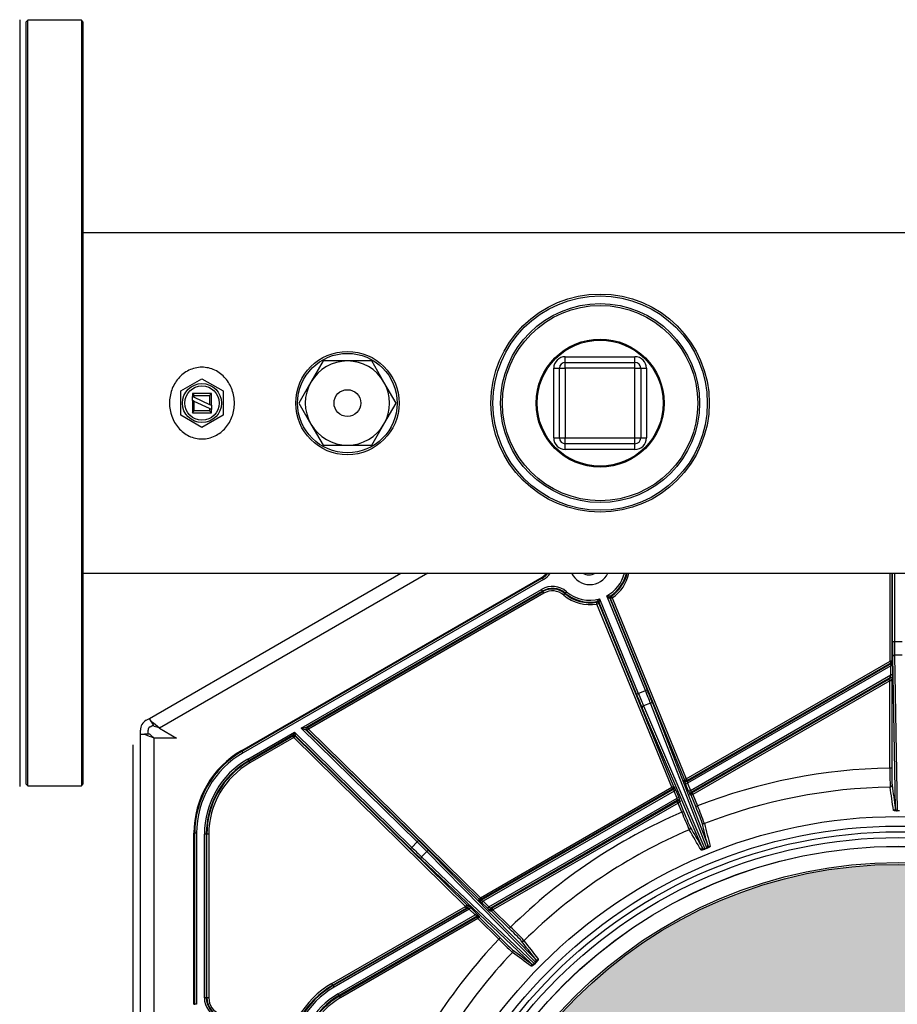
# Model space of a CAD drawing. Header units: millimetres. Extents: x 1064 to 6011, y -885 to 2276.
# Tile 21 of 36: x 2515 to 2744, y 2004 to 2262. Entities that reach past the tile are written whole.
import ezdxf

# ---------------------------------------------------------------- set-up
doc = ezdxf.new("R2010")
doc.units = ezdxf.units.MM
doc.header["$MEASUREMENT"] = 0

# ---------------------------------------------------------------- blocks, each defined once
blk = doc.blocks.new('Boven')
h = blk.add_hatch(color=256)
edge = h.paths.add_edge_path()
edge.add_arc((424.38, -554.1), 118.99, 0, 178.5685)
edge.add_line((305.42, -551.12), (305.42, -554.1))
edge.add_line((305.42, -554.1), (305.42, -557.07))
edge.add_arc((424.38, -554.1), 118.99, 181.4315, 360)
for p, q in [((194.89, -214.45), (194.89, -414.77)), ((196.99, -214.61), (196.49, -215.11)), ((196.49, -215.11), (196.49, -414.1)), ((196.99, -414.6), (196.99, -214.61)), ((210.99, -214.61), (196.99, -214.61)), ((210.99, -214.61), (210.99, -414.6)), ((211.49, -215.11), (210.99, -214.61)), ((211.49, -414.1), (211.49, -215.11)), ((566.47, -270.16), (211.49, -270.16)), ((337.37, -302.5), (355.59, -302.5)), ((337.37, -304), (337.37, -302.5)), ((355.59, -304), (355.59, -302.5)), ((274.13, -303.61), (270.96, -309.11)), ((280.48, -303.61), (274.13, -303.61)), ((286.83, -303.61), (280.48, -303.61)), ((290.01, -309.11), (286.83, -303.61)), ((334.37, -323.72), (334.37, -305.5)), ((334.37, -305.5), (335.87, -305.5)), ((335.87, -323.72), (335.87, -305.5)), ((335.87, -305.5), (337.37, -305.5)), ((337.37, -304), (355.59, -304)), ((337.37, -305.5), (337.37, -304)), ((355.59, -305.5), (337.37, -305.5)), ((337.37, -305.5), (337.37, -323.72)), ((355.59, -305.5), (355.59, -304)), ((355.59, -323.72), (355.59, -305.5)), ((355.59, -305.5), (357.09, -305.5)), ((357.09, -305.5), (357.09, -323.72)), ((357.09, -305.5), (358.59, -305.5)), ((358.59, -305.5), (358.59, -323.72)), ((236.99, -311.43), (242.49, -308.26)), ((242.49, -308.26), (247.99, -311.43)), ((270.96, -309.11), (267.78, -314.61)), ((293.18, -314.61), (290.01, -309.11)), ((236.99, -317.78), (236.99, -311.43)), ((239.99, -312.11), (239.99, -312.86)), ((244.99, -312.11), (239.99, -312.11)), ((239.99, -312.11), (240.49, -312.61)), ((239.99, -313.96), (239.99, -312.86)), ((239.99, -312.86), (240.49, -313.09)), ((240.49, -312.61), (244.49, -312.61)), ((240.49, -313.09), (240.49, -312.61)), ((240.49, -313.09), (244.49, -314.96)), ((244.99, -312.11), (244.49, -312.61)), ((244.49, -312.61), (244.49, -314.96)), ((244.99, -315.19), (244.99, -312.11)), ((247.99, -311.43), (247.99, -317.78)), ((240.49, -314.2), (239.99, -313.96)), ((239.99, -313.96), (239.99, -317.11)), ((240.49, -316.61), (240.49, -314.2)), ((244.49, -316.06), (240.49, -314.2)), ((244.49, -314.96), (244.99, -315.19)), ((244.99, -316.29), (244.49, -316.06)), ((244.49, -316.06), (244.49, -316.61)), ((244.99, -315.19), (244.99, -316.29)), ((244.99, -317.11), (244.99, -316.29)), ((267.78, -314.61), (270.96, -320.11)), ((290.01, -320.11), (293.18, -314.61)), ((242.49, -320.96), (236.99, -317.78)), ((239.99, -317.11), (240.49, -316.61)), ((239.99, -317.11), (244.99, -317.11)), ((244.49, -316.61), (240.49, -316.61)), ((247.99, -317.78), (242.49, -320.96)), ((244.49, -316.61), (244.99, -317.11)), ((270.96, -320.11), (274.13, -325.61)), ((286.83, -325.61), (290.01, -320.11)), ((334.37, -323.72), (335.87, -323.72)), ((335.87, -323.72), (337.37, -323.72)), ((337.37, -323.72), (355.59, -323.72)), ((337.37, -325.21), (337.37, -323.72)), ((355.59, -323.72), (357.09, -323.72)), ((355.59, -325.21), (355.59, -323.72)), ((357.09, -323.72), (358.59, -323.72)), ((274.13, -325.61), (280.48, -325.61)), ((280.48, -325.61), (286.83, -325.61)), ((355.59, -325.21), (337.37, -325.21)), ((337.37, -326.71), (337.37, -325.21)), ((355.59, -326.71), (355.59, -325.21)), ((355.59, -326.71), (337.37, -326.71)), ((211.49, -359.06), (566.47, -359.06)), ((228.79, -396.97), (294.46, -359.06)), ((301.46, -359.06), (231.39, -399.51)), ((252.89, -405.34), (331.32, -360.05)), ((331.43, -360.24), (331.32, -360.05)), ((422.21, -382.05), (422.21, -359.06)), ((422.71, -359.06), (422.71, -382.05)), ((422.87, -376.93), (422.87, -359.06)), ((423.37, -359.06), (423.37, -376.93)), ((252.99, -405.52), (331.43, -360.24)), ((331.68, -360.67), (253.24, -405.96)), ((331.68, -360.67), (331.43, -360.24)), ((268.44, -399.51), (331.2, -363.28)), ((331.45, -363.71), (269.82, -399.29)), ((270.08, -399.32), (331.53, -363.85)), ((331.78, -364.28), (270.33, -399.76)), ((331.45, -363.71), (331.2, -363.28)), ((331.53, -363.85), (331.45, -363.71)), ((331.78, -364.28), (331.53, -363.85)), ((336.96, -364.76), (337.29, -364.38)), ((337.39, -364.26), (337.29, -364.38)), ((337.39, -364.26), (337.71, -363.88)), ((358.32, -389.7), (348.22, -364.99)), ((349.2, -364.99), (349.39, -365.05)), ((349.39, -365.05), (349.67, -365.47)), ((345.57, -366.61), (345.66, -366.44)), ((345.66, -367.1), (345.57, -366.61)), ((346.12, -366.92), (345.66, -367.1)), ((365.2, -414.96), (345.66, -367.1)), ((346.22, -366.74), (346.12, -366.92)), ((346.12, -366.92), (365.67, -414.77)), ((355.99, -390.65), (346.22, -366.74)), ((346.36, -365.75), (356.45, -390.46)), ((349.2, -365.66), (349.01, -365.6)), ((349.01, -365.6), (358.78, -389.51)), ((349.2, -365.66), (349.67, -365.47)), ((368.53, -412.96), (349.2, -365.66)), ((349.67, -365.47), (368.99, -412.77)), ((422.87, -376.93), (423.37, -376.93)), ((423.37, -376.93), (425.38, -376.93)), ((423.4, -380.46), (424.1, -421.03)), ((425.36, -380.46), (423.4, -380.46)), ((368.99, -412.77), (422.21, -382.05)), ((369.16, -413.43), (422.62, -382.57)), ((422.46, -382.48), (369.24, -413.21)), ((422.71, -382.05), (422.21, -382.05)), ((422.46, -382.48), (422.21, -382.05)), ((422.62, -382.57), (422.46, -382.48)), ((422.71, -382.05), (422.87, -382.14)), ((423.59, -420.48), (422.9, -380.82)), ((422.38, -383.28), (369.28, -413.94)), ((370.05, -415.83), (422.38, -385.61)), ((422.88, -383.28), (422.38, -383.28)), ((422.38, -385.61), (422.38, -383.28)), ((422.88, -385.61), (422.38, -385.61)), ((422.88, -383.28), (422.88, -385.61)), ((422.12, -386.34), (370.2, -416.32)), ((370.46, -416.41), (421.91, -386.71)), ((422.16, -387.14), (370.71, -416.84)), ((421.91, -386.71), (422.12, -386.34)), ((422.16, -387.14), (421.91, -386.71)), ((422.66, -387.14), (422.16, -387.14)), ((422.16, -409.97), (422.16, -387.14)), ((422.87, -386.78), (422.66, -387.14)), ((422.66, -387.14), (422.66, -409.97)), ((355.99, -390.65), (356.45, -390.46)), ((356.45, -390.46), (358.32, -389.7)), ((358.78, -389.51), (358.32, -389.7)), ((359.63, -392.98), (357.81, -393.73)), ((374.31, -430.8), (359.63, -392.98)), ((360.22, -393.12), (374.58, -430.11)), ((373.12, -430.7), (357.48, -394.24)), ((357.81, -393.73), (373.81, -431.01)), ((227.92, -397.47), (228.79, -396.97)), ((229.3, -397.86), (228.79, -396.97)), ((230.01, -399.08), (229.3, -397.86)), ((226.42, -401.07), (226.42, -400.07)), ((226.42, -554.1), (226.42, -401.07)), ((226.42, -401.07), (227.45, -401.07)), ((228.86, -401.07), (227.45, -401.07)), ((228.42, -401.07), (228.42, -400.07)), ((228.92, -399.2), (229.79, -398.7)), ((231.39, -399.51), (235.87, -402.1)), ((254.45, -407.59), (266.62, -400.56)), ((266.21, -401.37), (266.62, -400.56)), ((266.62, -400.56), (297.28, -430.67)), ((266.62, -400.56), (266.81, -401.45)), ((268.44, -399.51), (269.82, -399.29)), ((298.69, -429.23), (268.44, -399.51)), ((269.72, -400.08), (268.44, -399.51)), ((269.98, -400.11), (269.72, -400.08)), ((269.72, -400.08), (299.04, -428.87)), ((269.82, -399.29), (270.08, -399.32)), ((269.98, -400.11), (270.33, -399.76)), ((314.85, -444.18), (269.98, -400.11)), ((270.08, -399.32), (270.33, -399.76)), ((270.33, -399.76), (315.2, -443.83)), ((229.92, -402.05), (229.92, -554.1)), ((230.02, -402.1), (229.92, -402.05)), ((235.87, -402.1), (230.02, -402.1)), ((266.21, -401.37), (254.7, -408.02)), ((254.78, -408.16), (266.19, -401.57)), ((266.44, -402), (255.03, -408.59)), ((266.19, -401.57), (266.21, -401.37)), ((266.44, -402), (266.19, -401.57)), ((266.79, -401.65), (266.44, -402)), ((311.31, -446.08), (266.44, -402)), ((266.81, -401.45), (266.79, -401.65)), ((266.79, -401.65), (311.66, -445.72)), ((296.93, -431.03), (266.81, -401.45)), ((224.42, -403.92), (224.42, -708.12)), ((252.89, -405.34), (252.99, -405.52)), ((253.24, -405.96), (252.99, -405.52)), ((254.7, -408.02), (254.45, -407.59)), ((254.7, -408.02), (254.78, -408.16)), ((255.03, -408.59), (254.78, -408.16)), ((422.66, -409.97), (422.16, -409.97)), ((196.49, -414.1), (196.99, -414.6)), ((210.99, -414.6), (211.49, -414.1)), ((368.45, -413.19), (368.53, -412.96)), ((368.53, -412.96), (368.99, -412.77)), ((368.82, -414.13), (369.28, -413.94)), ((368.99, -412.77), (369.24, -413.21)), ((369.24, -413.21), (369.16, -413.43)), ((369.28, -413.94), (370.05, -415.83)), ((196.99, -414.6), (210.99, -414.6)), ((315.2, -443.83), (365.2, -414.96)), ((315.43, -444.46), (365.65, -415.46)), ((365.45, -415.39), (315.45, -444.26)), ((365.8, -415.95), (315.9, -444.76)), ((365.67, -414.77), (365.2, -414.96)), ((365.45, -415.39), (365.2, -414.96)), ((365.65, -415.46), (365.45, -415.39)), ((365.67, -414.77), (365.86, -414.84)), ((366.26, -415.76), (365.8, -415.95)), ((366.57, -417.84), (365.8, -415.95)), ((366.26, -415.76), (367.03, -417.65)), ((369.59, -416.02), (368.82, -414.13)), ((369.59, -416.02), (370.05, -415.83)), ((370.2, -416.32), (370.46, -416.41)), ((370.46, -416.41), (370.71, -416.84)), ((317.4, -446.23), (366.57, -417.84)), ((366.68, -418.35), (317.9, -446.51)), ((318.24, -446.56), (366.58, -418.65)), ((366.83, -419.08), (318.49, -446.99)), ((367.03, -417.65), (366.57, -417.84)), ((366.58, -418.65), (366.68, -418.35)), ((366.83, -419.08), (366.58, -418.65)), ((367.29, -418.89), (366.83, -419.08)), ((367.82, -421.51), (366.83, -419.08)), ((367.4, -418.59), (367.29, -418.89)), ((367.29, -418.89), (368.29, -421.32)), ((370.25, -417.03), (369.98, -416.94)), ((370.25, -417.03), (370.71, -416.84)), ((371.47, -420.02), (370.25, -417.03)), ((370.71, -416.84), (371.93, -419.83)), ((368.29, -421.32), (367.82, -421.51)), ((371.47, -420.02), (371.93, -419.83)), ((424.1, -421.03), (424.65, -421.03)), ((240.39, -471.67), (240.39, -426.98)), ((240.6, -426.98), (240.39, -426.98)), ((240.6, -471.67), (240.6, -426.98)), ((241.1, -426.98), (240.6, -426.98)), ((241.1, -426.98), (241.1, -471.67)), ((243.12, -469.96), (243.12, -427.22)), ((243.62, -427.22), (243.12, -427.22)), ((243.78, -427.22), (243.62, -427.22)), ((243.62, -427.22), (243.62, -469.96)), ((243.78, -469.96), (243.78, -427.22)), ((244.28, -427.22), (243.78, -427.22)), ((244.28, -427.22), (244.28, -469.96)), ((297.28, -430.67), (298.69, -429.23)), ((299.04, -428.87), (298.69, -429.23)), ((296.93, -431.03), (297.28, -430.67)), ((301.19, -431.73), (299.82, -433.13)), ((329.63, -460.65), (301.19, -431.73)), ((301.8, -431.62), (329.61, -459.91)), ((373.81, -431.01), (374.31, -430.8)), ((374.36, -430.94), (373.86, -431.14)), ((328.5, -461.03), (299.72, -433.73)), ((299.82, -433.13), (329.25, -461.04)), ((314.83, -444.38), (314.85, -444.18)), ((314.85, -444.18), (315.2, -443.83)), ((315.2, -443.83), (315.45, -444.26)), ((315.45, -444.26), (315.43, -444.46)), ((315.55, -445.12), (315.9, -444.76)), ((315.9, -444.76), (317.4, -446.23)), ((276.44, -466.21), (311.31, -446.08)), ((311.56, -446.51), (276.69, -466.64)), ((276.77, -466.78), (311.82, -446.54)), ((312.32, -446.83), (277.02, -467.21)), ((311.66, -445.72), (311.31, -446.08)), ((311.56, -446.51), (311.31, -446.08)), ((311.82, -446.54), (311.56, -446.51)), ((311.66, -445.72), (311.92, -445.75)), ((312.67, -446.47), (312.32, -446.83)), ((313.82, -448.29), (312.32, -446.83)), ((312.67, -446.47), (314.17, -447.94)), ((317.05, -446.58), (315.55, -445.12)), ((317.05, -446.58), (317.4, -446.23)), ((318.14, -447.34), (317.8, -447.3)), ((317.9, -446.51), (318.24, -446.56)), ((318.14, -447.34), (318.49, -446.99)), ((322.76, -451.88), (318.14, -447.34)), ((318.24, -446.56), (318.49, -446.99)), ((318.49, -446.99), (323.11, -451.52)), ((278.02, -468.96), (313.82, -448.29)), ((314.29, -448.6), (278.27, -469.39)), ((278.38, -469.57), (314.26, -448.86)), ((314.51, -449.29), (278.63, -470)), ((314.17, -447.94), (313.82, -448.29)), ((314.26, -448.86), (314.29, -448.6)), ((314.51, -449.29), (314.26, -448.86)), ((314.86, -448.93), (314.51, -449.29)), ((320, -454.68), (314.51, -449.29)), ((314.89, -448.67), (314.86, -448.93)), ((314.86, -448.93), (320.35, -454.33)), ((322.76, -451.88), (323.11, -451.52)), ((320.35, -454.33), (320, -454.68)), ((329.25, -461.04), (329.63, -460.65)), ((329.73, -460.76), (329.35, -461.14)), ((276.69, -466.64), (276.44, -466.21)), ((276.77, -466.78), (276.69, -466.64)), ((276.77, -466.78), (277.02, -467.21)), ((243.62, -469.96), (243.12, -469.96)), ((243.62, -469.96), (243.78, -469.96)), ((244.28, -469.96), (243.78, -469.96)), ((278.02, -468.96), (278.27, -469.39)), ((278.27, -469.39), (278.38, -469.57)), ((278.63, -470), (278.38, -469.57)), ((240.39, -471.67), (240.6, -471.67)), ((241.1, -471.67), (240.6, -471.67))]:
    blk.add_line(p, q)
at = {"const_width": 0.007}
blk.add_lwpolyline([(543.37, -554.1, 0.987585), (305.42, -551.12), (305.42, -554.1), (305.42, -557.07, 0.987585), (543.37, -554.1, 0.987585)], format="xyb", close=True, dxfattribs=at)
for centre, radius in [((346.48, -314.61), 28.5), ((346.48, -314.61), 28), ((346.48, -314.61), 26), ((346.48, -314.61), 25.5), ((346.48, -314.61), 16.72), ((346.48, -314.61), 16.47), ((280.48, -314.61), 13.5), ((280.48, -314.61), 13), ((242.49, -314.61), 5.1), ((242.49, -314.61), 4.5), ((280.48, -314.61), 3.5), ((424.38, -554.1), 131.49), ((424.38, -554.1), 128.99), ((424.38, -554.1), 127.49), ((424.38, -554.1), 125.99), ((424.38, -554.1), 123.72), ((424.38, -554.1), 123.69), ((424.38, -554.1), 119.48), ((424.38, -554.1), 118.99)]:
    blk.add_circle(centre, radius)
for centre, radius, start, end in [((337.37, -305.5), 3, 90, 180), ((355.59, -305.5), 3, 0, 90), ((280.48, -314.61), 11, 90, 150), ((280.48, -314.61), 11, 30, 90), ((337.37, -305.5), 1.5, 90, 180), ((355.59, -305.5), 1.5, 0, 90), ((280.48, -314.61), 11, 150, 210), ((280.48, -314.61), 11, 330, 30), ((280.48, -314.61), 11, 210, 270), ((280.48, -314.61), 11, 270, 330), ((337.37, -323.72), 3, 180, 270), ((337.37, -323.72), 1.5, 180, 270), ((355.59, -323.72), 3, 270, 0), ((355.59, -323.72), 1.5, 270, 0), ((328.82, -355.72), 5, 300, 318.1684), ((328.82, -355.72), 5.22, 300, 320.2799), ((328.82, -355.72), 5.72, 300, 324.3262), ((343.78, -356.78), 5.25, 205.6647, 334.3353), ((343.57, -356.1), 3.4, 240.2989, 299.7011), ((343.78, -356.78), 9.33, 298.4219, 345.9008), ((343.78, -356.78), 9.83, 303.4256, 346.6312), ((343.78, -356.78), 9.99, 304.1325, 346.8457), ((343.78, -356.78), 10.49, 304.1325, 347.4829), ((334.03, -368.18), 5.67, 49.4712, 120), ((334.03, -368.18), 5.17, 49.4712, 120), ((334.03, -368.18), 5.01, 49.4712, 120), ((334.03, -368.18), 4.51, 49.4712, 120), ((343.78, -356.78), 10.49, 229.4712, 280.3042), ((343.78, -356.78), 9.99, 229.4712, 280.3042), ((343.78, -356.78), 9.83, 229.4712, 281.011), ((343.78, -356.78), 9.33, 229.4712, 286.0148), ((348.66, -328.51), 36.49, 269.3205, 270.8508), ((364.38, -344.77), 25.88, 231.3677, 233.5647), ((349.47, -365.41), 0.5, 123.4259, 202.2149), ((349.67, -365.47), 0.5, 124.1442, 202.1804), ((345.66, -367.1), 0.5, 22.1803, 100.3076), ((320.97, -340.5), 35.81, 313.5837, 315.143), ((345.75, -366.93), 0.5, 22.2677, 101.0247), ((320.78, -362.65), 25.76, 350.8756, 353.0832), ((422.21, -382.05), 0.5, 300.0101, 359.9899), ((422.37, -382.14), 0.5, 300.0101, 359.9899), ((229.42, -400.07), 3, 120, 180), ((215.77, -417.07), 23.5, 48.3454, 54.8377), ((237.32, -379.74), 23.5, 245.1623, 251.6546), ((229.42, -400.07), 1, 120, 180), ((235.33, -395.13), 8.79, 222.5671, 231.9919), ((228.1, -407.66), 8.79, 68.0081, 77.4329), ((266.44, -402), 0.5, 45.5271, 119.9867), ((266.46, -401.81), 0.5, 45.5271, 119.9867), ((265.38, -426.98), 25, 120, 180), ((265.38, -426.98), 24.78, 120, 180), ((265.38, -426.98), 24.28, 120, 180), ((265.78, -427.22), 22.66, 120, 180), ((265.78, -427.22), 22.16, 120, 180), ((265.78, -427.22), 22.01, 120, 180), ((265.78, -427.22), 21.51, 120, 180), ((424.38, -554.1), 144.14, 90.8817, 111.3366), ((527.58, -410.82), 105.42, 179.5359, 182.2332), ((365.2, -414.96), 0.5, 300.0152, 22.2031), ((365.4, -415.03), 0.5, 300.0152, 22.2031), ((370.45, -416.75), 0.5, 120.0152, 202.2031), ((370.71, -416.84), 0.5, 120.0152, 202.2031), ((424.38, -554.1), 139.18, 90.8816, 111.3367), ((424.38, -554.1), 144.14, 113.1001, 134.6321), ((465.74, -382.44), 105.42, 201.7542, 204.4515), ((276.14, -459.91), 103.83, 19.9645, 22.7031), ((424.13, -420.48), 0.546, 180.2997, 266.7939), ((436.67, -421.01), 12.57, 180.0846, 180.7326), ((424.38, -554.1), 139.18, 113.1, 134.6322), ((373.63, -430.49), 0.546, 202.5197, 289.02), ((385.83, -426.07), 13, 202.3119, 202.9397), ((374.07, -430.31), 0.546, 295.4591, 21.8664), ((359.37, -436.86), 16.12, 21.5579, 22.0649), ((315.18, -444.02), 0.5, 225.5271, 299.9867), ((315.2, -443.83), 0.5, 225.5271, 299.9867), ((314.51, -449.29), 0.5, 45.5271, 119.9867), ((314.54, -449.03), 0.5, 45.5271, 119.9867), ((250.98, -526.21), 103.83, 43.26, 45.9986), ((424.38, -554.1), 144.14, 136.3956, 157.9321), ((394.48, -380.08), 105.42, 225.0497, 227.747), ((424.38, -554.1), 139.18, 136.3955, 157.9322), ((329.22, -460.29), 0.546, 318.7394, 45.1591), ((328.88, -460.64), 0.546, 225.8135, 312.3078), ((338.04, -452.07), 12.56, 225.5985, 226.2468), ((318.24, -472.19), 16.21, 44.8552, 45.3604), ((288.38, -486.9), 23.89, 120, 180), ((288.38, -486.9), 23.39, 120, 180), ((288.38, -486.9), 23.23, 120, 180), ((288.38, -486.9), 22.73, 120, 180), ((248.79, -469.96), 5.67, 180, 250.5288), ((248.79, -469.96), 5.17, 180, 250.5288), ((248.79, -469.96), 5.01, 180, 250.5288), ((248.79, -469.96), 4.51, 180, 250.5288), ((288.38, -486.9), 20.72, 120, 180), ((288.38, -486.9), 20.22, 120, 180), ((288.38, -486.9), 20.01, 120, 180), ((288.38, -486.9), 19.51, 120, 180)]:
    blk.add_arc(centre, radius, start, end)
for centre, major_axis, ratio, start_param, end_param in [((422.96, -376.93), (0, -5.5), 0.017455, 4.712389, 5.497787), ((423.46, -376.93), (0, 5), 0.019201, 1.570796, 2.356194), ((423.4, -380.82), (-0.5, -0.009), 0.707053, 4.700048, 6.258503), ((422.37, -383.29), (-0.25, -0.722), 0.017269, 1.590748, 3.144091), ((422.87, -383.29), (0, 1.15), 0.015115, 4.721118, 6.274461), ((422.37, -385.62), (-0.25, -0.722), 0.017269, 0.037405, 1.590748), ((422.87, -385.62), (0, 1.15), 0.015115, 3.167775, 4.721118), ((422.16, -387.14), (0.433, -0.25), 0.999391, 0.523863, 2.61773), ((422.37, -386.78), (0.433, -0.25), 0.999391, 0.523863, 2.61773), ((356.07, -390.62), (2.08, -5.09), 0.017455, 4.712389, 5.497787), ((356.54, -390.43), (1.89, -4.63), 0.019201, 4.712389, 5.497787), ((358.23, -389.74), (1.89, -4.63), 0.019201, 0.785398, 1.570796), ((358.69, -389.55), (2.08, -5.09), 0.017455, 0.785398, 1.570796), ((359.76, -393.31), (0.466, 0.181), 0.707053, 0.024682, 1.583137), ((357.94, -394.05), (-0.459, -0.197), 0.707053, 4.700048, 6.258503), ((270.07, -399.72), (-0.063, -0.496), 0.999584, 3.791807, 5.63297), ((270.33, -399.76), (-0.063, -0.496), 0.999584, 3.791807, 5.63297), ((422.74, -409.97), (0, 4.5), 0.017452, 1.570751, 3.019734), ((368.91, -413), (-0.473, 0.162), 0.999648, 0.717665, 2.423928), ((368.83, -414.12), (0.382, -0.934), 0.017294, 3.16141, 4.714753), ((368.99, -412.77), (-0.473, 0.162), 0.999648, 0.717665, 2.423928), ((369.29, -413.93), (-0.132, 0.501), 0.032783, 0.026423, 1.579766), ((365.78, -415.96), (-0.132, 0.501), 0.032783, 4.721359, 6.274702), ((366.25, -415.77), (-0.382, 0.934), 0.017294, 4.714753, 6.268096), ((369.6, -416.01), (0.382, -0.934), 0.017294, 4.714753, 6.268096), ((370.06, -415.82), (0.132, -0.501), 0.032783, 4.721359, 6.274702), ((422.23, -414.44), (0.495, 0.071), 0.992428, 4.587219, 6.140617), ((366.55, -417.85), (0.132, -0.501), 0.032783, 0.026423, 1.579766), ((366.83, -419.08), (0.473, -0.162), 0.999648, 0.717665, 2.423928), ((366.93, -418.78), (0.473, -0.162), 0.999648, 0.717665, 2.423928), ((367.02, -417.66), (-0.382, 0.934), 0.017294, 3.16141, 4.714753), ((368.36, -421.29), (-1.7, 4.16), 0.017452, 1.570751, 3.019734), ((371.39, -420.05), (1.7, -4.16), 0.017452, 0.121858, 1.570842), ((423.09, -420.48), (0.495, 0.07), 0.992417, 4.581617, 6.140721), ((373.55, -423.99), (-0.485, -0.122), 0.992428, 0.142568, 1.695967), ((369.58, -425.62), (0.432, 0.252), 0.992428, 4.587219, 6.140617), ((298.62, -429.3), (3.57, -3.5), 0.019201, 0.785398, 1.570796), ((298.97, -428.94), (3.92, -3.85), 0.017455, 0.785398, 1.570796), ((296.99, -430.96), (3.92, -3.85), 0.017455, 4.712389, 5.497787), ((297.34, -430.6), (3.57, -3.5), 0.019201, 4.712389, 5.497787), ((301.45, -431.98), (0.357, 0.351), 0.707053, 0.024682, 1.583137), ((372.66, -430.89), (0.432, 0.252), 0.992417, 4.581617, 6.140721), ((375.04, -429.92), (-0.485, -0.122), 0.992417, 0.142465, 1.701569), ((300.07, -433.38), (-0.344, -0.363), 0.707053, 4.700048, 6.258503), ((315.57, -445.11), (-0.74, 0.727), 0.016819, 0.012783, 1.566126), ((315.92, -444.75), (-0.491, 0.294), 0.027688, 0.002068, 1.555411), ((311.31, -446.08), (0.063, 0.496), 0.999584, 3.791807, 5.63297), ((311.57, -446.11), (0.063, 0.496), 0.999584, 3.791807, 5.63297), ((312.31, -446.84), (0.491, -0.294), 0.027688, 1.555411, 3.108754), ((312.66, -446.48), (-0.74, 0.727), 0.016819, 4.707719, 6.261062), ((317.06, -446.57), (0.74, -0.727), 0.016819, 4.707719, 6.261062), ((317.41, -446.22), (-0.491, 0.294), 0.027688, 1.555411, 3.108754), ((318.15, -446.94), (-0.063, -0.496), 0.999584, 3.791807, 5.63297), ((318.49, -446.99), (-0.063, -0.496), 0.999584, 3.791807, 5.63297), ((313.8, -448.3), (0.491, -0.294), 0.027688, 0.002068, 1.555411), ((314.15, -447.95), (0.74, -0.727), 0.016819, 0.012783, 1.566126), ((322.7, -451.93), (3.21, -3.15), 0.017452, 0.121858, 1.570841), ((320.41, -454.27), (-3.21, 3.15), 0.017452, 1.570751, 3.019734), ((326.25, -454.7), (-0.397, -0.304), 0.992428, 0.142568, 1.695967), ((323.23, -457.76), (0.297, 0.403), 0.992428, 4.587219, 6.140617), ((329.96, -459.55), (-0.397, -0.304), 0.992417, 0.142465, 1.701568), ((328.15, -461.39), (0.297, 0.403), 0.992417, 4.581617, 6.140721)]:
    blk.add_ellipse(centre, major_axis=major_axis, ratio=ratio, start_param=start_param, end_param=end_param)
for points, knots in [([(250.97, -314.61), (250.97, -315.79), (250.77, -316.94), (249.98, -319.16), (249.4, -320.17), (247.87, -321.95), (246.95, -322.68), (244.85, -323.69), (243.68, -323.97), (241.34, -323.98), (240.17, -323.71), (238.06, -322.7), (237.12, -321.97), (234.82, -319.31), (234.01, -316.96), (234, -313.46), (234.2, -312.28), (234.98, -310.09), (235.57, -309.05), (237.08, -307.29), (238.02, -306.55), (240.1, -305.53), (241.28, -305.25), (243.62, -305.24), (244.8, -305.51), (246.92, -306.52), (247.86, -307.26), (249.38, -309.02), (249.97, -310.05), (250.76, -312.25), (250.97, -313.43), (250.97, -314.61)], [0, 0, 0, 0, 0.0625, 0.0625, 0.125, 0.125, 0.1875, 0.1875, 0.25, 0.25, 0.3125, 0.3125, 0.375, 0.375, 0.5, 0.5, 0.5625, 0.5625, 0.625, 0.625, 0.6875, 0.6875, 0.75, 0.75, 0.8125, 0.8125, 0.875, 0.875, 0.9375, 0.9375, 1, 1, 1, 1]), ([(424.1, -421.17), (424.06, -421.17), (424.02, -421.17), (423.95, -421.17), (423.93, -421.17), (423.9, -421.17), (423.89, -421.17), (423.87, -421.17), (423.86, -421.16), (423.83, -421.16), (423.79, -421.16), (423.74, -421.16), (423.69, -421.15), (423.67, -421.15), (423.65, -421.15), (423.65, -421.15), (423.64, -421.15), (423.6, -421.15), (423.57, -421.14), (423.51, -421.13), (423.48, -421.13), (423.45, -421.12), (423.43, -421.12), (423.41, -421.12), (423.4, -421.12), (423.36, -421.11), (423.34, -421.11), (423.3, -421.1), (423.29, -421.09), (423.25, -421.08), (423.22, -421.07), (423.2, -421.06), (423.18, -421.06), (423.18, -421.06), (423.17, -421.05), (423.17, -421.05), (423.16, -421.05), (423.15, -421.04), (423.13, -421.03), (423.11, -421.01), (423.1, -421), (423.09, -420.99), (423.09, -420.98)], [0, 0, 0, 0, 0.0625, 0.0625, 0.09375, 0.09375, 0.109375, 0.117187, 0.125, 0.125, 0.15625, 0.1875, 0.21875, 0.234375, 0.234375, 0.242187, 0.242187, 0.25, 0.3125, 0.3125, 0.375, 0.375, 0.40625, 0.40625, 0.4375, 0.4375, 0.5, 0.5, 0.5625, 0.5625, 0.625, 0.6875, 0.6875, 0.703125, 0.703125, 0.71875, 0.71875, 0.75, 0.8125, 0.875, 0.9375, 1, 1, 1, 1]), ([(373.86, -431.14), (373.82, -431.16), (373.78, -431.17), (373.72, -431.2), (373.7, -431.2), (373.67, -431.22), (373.66, -431.22), (373.64, -431.23), (373.63, -431.23), (373.61, -431.24), (373.57, -431.25), (373.52, -431.27), (373.47, -431.28), (373.45, -431.29), (373.44, -431.29), (373.43, -431.3), (373.42, -431.3), (373.39, -431.31), (373.35, -431.32), (373.3, -431.33), (373.27, -431.34), (373.23, -431.35), (373.22, -431.35), (373.2, -431.36), (373.19, -431.36), (373.15, -431.37), (373.13, -431.37), (373.09, -431.38), (373.07, -431.38), (373.04, -431.38), (373.01, -431.39), (372.98, -431.39), (372.96, -431.39), (372.96, -431.39), (372.95, -431.39), (372.95, -431.39), (372.94, -431.39), (372.93, -431.38), (372.9, -431.38), (372.88, -431.37), (372.86, -431.36), (372.86, -431.35), (372.85, -431.35)], [0, 0, 0, 0, 0.0625, 0.0625, 0.09375, 0.09375, 0.109375, 0.117188, 0.125, 0.125, 0.15625, 0.1875, 0.21875, 0.234375, 0.234375, 0.242188, 0.242188, 0.25, 0.3125, 0.3125, 0.375, 0.375, 0.40625, 0.40625, 0.4375, 0.4375, 0.5, 0.5, 0.5625, 0.5625, 0.625, 0.6875, 0.6875, 0.703125, 0.703125, 0.71875, 0.71875, 0.75, 0.8125, 0.875, 0.9375, 1, 1, 1, 1]), ([(375.23, -430.38), (375.23, -430.38), (375.23, -430.4), (375.22, -430.41), (375.21, -430.44), (375.2, -430.46), (375.17, -430.48), (375.15, -430.5), (375.14, -430.52), (375.13, -430.52), (375.12, -430.53), (375.12, -430.53), (375.11, -430.54), (375.1, -430.55), (375.08, -430.57), (375.04, -430.59), (375.03, -430.6), (374.99, -430.63), (374.97, -430.64), (374.94, -430.66), (374.93, -430.66), (374.92, -430.67), (374.91, -430.68), (374.89, -430.69), (374.85, -430.71), (374.82, -430.72), (374.78, -430.75), (374.76, -430.75), (374.74, -430.76), (374.74, -430.77), (374.73, -430.77), (374.73, -430.77), (374.72, -430.78), (374.71, -430.78), (374.67, -430.8), (374.63, -430.82), (374.58, -430.84), (374.56, -430.85), (374.54, -430.86), (374.53, -430.87), (374.52, -430.87), (374.51, -430.88), (374.49, -430.88), (374.44, -430.9), (374.4, -430.92), (374.36, -430.94)], [0, 0, 0, 0, 0.0625, 0.125, 0.1875, 0.25, 0.3125, 0.375, 0.375, 0.40625, 0.40625, 0.421875, 0.421875, 0.4375, 0.5, 0.5, 0.5625, 0.5625, 0.625, 0.625, 0.640625, 0.640625, 0.65625, 0.6875, 0.6875, 0.75, 0.75, 0.78125, 0.78125, 0.789063, 0.789063, 0.796875, 0.796875, 0.8125, 0.8125, 0.875, 0.875, 0.90625, 0.90625, 0.914063, 0.914063, 0.921875, 0.9375, 0.9375, 1, 1, 1, 1]), ([(330.31, -459.9), (330.31, -459.91), (330.32, -459.92), (330.32, -459.93), (330.32, -459.96), (330.31, -459.99), (330.3, -460.02), (330.29, -460.04), (330.28, -460.06), (330.28, -460.07), (330.27, -460.08), (330.27, -460.09), (330.26, -460.09), (330.25, -460.11), (330.24, -460.13), (330.22, -460.17), (330.21, -460.18), (330.18, -460.22), (330.17, -460.24), (330.15, -460.27), (330.15, -460.27), (330.14, -460.28), (330.13, -460.3), (330.12, -460.32), (330.09, -460.35), (330.07, -460.38), (330.04, -460.42), (330.03, -460.43), (330.01, -460.45), (330.01, -460.45), (330.01, -460.46), (330, -460.46), (329.99, -460.47), (329.99, -460.48), (329.96, -460.51), (329.93, -460.54), (329.89, -460.59), (329.88, -460.6), (329.86, -460.62), (329.86, -460.62), (329.85, -460.63), (329.84, -460.64), (329.83, -460.65), (329.79, -460.69), (329.76, -460.72), (329.73, -460.76)], [0, 0, 0, 0, 0.0625, 0.125, 0.1875, 0.25, 0.3125, 0.375, 0.375, 0.40625, 0.40625, 0.421875, 0.421875, 0.4375, 0.5, 0.5, 0.5625, 0.5625, 0.625, 0.625, 0.640625, 0.640625, 0.65625, 0.6875, 0.6875, 0.75, 0.75, 0.78125, 0.78125, 0.789062, 0.789062, 0.796875, 0.796875, 0.8125, 0.8125, 0.875, 0.875, 0.90625, 0.90625, 0.914062, 0.914062, 0.921875, 0.9375, 0.9375, 1, 1, 1, 1]), ([(329.35, -461.14), (329.32, -461.17), (329.29, -461.2), (329.25, -461.25), (329.23, -461.26), (329.21, -461.28), (329.2, -461.29), (329.18, -461.31), (329.18, -461.32), (329.16, -461.33), (329.13, -461.36), (329.09, -461.4), (329.05, -461.43), (329.03, -461.44), (329.02, -461.45), (329.02, -461.45), (329.01, -461.46), (328.98, -461.48), (328.96, -461.5), (328.91, -461.54), (328.89, -461.56), (328.86, -461.58), (328.85, -461.59), (328.83, -461.6), (328.82, -461.61), (328.79, -461.63), (328.77, -461.64), (328.74, -461.66), (328.72, -461.67), (328.69, -461.69), (328.67, -461.7), (328.64, -461.72), (328.63, -461.72), (328.62, -461.72), (328.62, -461.73), (328.61, -461.73), (328.61, -461.73), (328.59, -461.73), (328.57, -461.74), (328.54, -461.74), (328.52, -461.74), (328.51, -461.74), (328.51, -461.73)], [0, 0, 0, 0, 0.0625, 0.0625, 0.09375, 0.09375, 0.109375, 0.117187, 0.125, 0.125, 0.15625, 0.1875, 0.21875, 0.234375, 0.234375, 0.242187, 0.242187, 0.25, 0.3125, 0.3125, 0.375, 0.375, 0.40625, 0.40625, 0.4375, 0.4375, 0.5, 0.5, 0.5625, 0.5625, 0.625, 0.6875, 0.6875, 0.703125, 0.703125, 0.71875, 0.71875, 0.75, 0.8125, 0.875, 0.9375, 1, 1, 1, 1])]:
    blk.add_open_spline(points, degree=3, knots=knots)
for points in [[(423.09, -420.98), (422.81, -418.96), (422.52, -416.95), (422.23, -414.93)], [(422.73, -414.44), (423.01, -416.45), (423.3, -418.47), (423.59, -420.48)], [(374.58, -430.11), (374.09, -428.13), (373.59, -426.16), (373.09, -424.18)], [(372.85, -431.35), (371.82, -429.59), (370.8, -427.83), (369.77, -426.08)], [(370.04, -425.43), (371.07, -427.19), (372.09, -428.94), (373.12, -430.7)], [(373.74, -424.46), (374.23, -426.43), (374.73, -428.4), (375.23, -430.38)], [(329.61, -459.91), (328.37, -458.29), (327.13, -456.67), (325.9, -455.05)], [(326.59, -455.05), (327.83, -456.67), (329.07, -458.28), (330.31, -459.9)], [(323.58, -457.41), (325.22, -458.62), (326.86, -459.82), (328.5, -461.03)], [(328.51, -461.73), (326.87, -460.52), (325.23, -459.31), (323.59, -458.11)]]:
    blk.add_open_spline(points, degree=3)

msp = doc.modelspace()

# ---------------------------------------------------------------- block references
msp.add_blockref('Boven', (2319.9, 2475.98))

doc.saveas('drawing.dxf')
